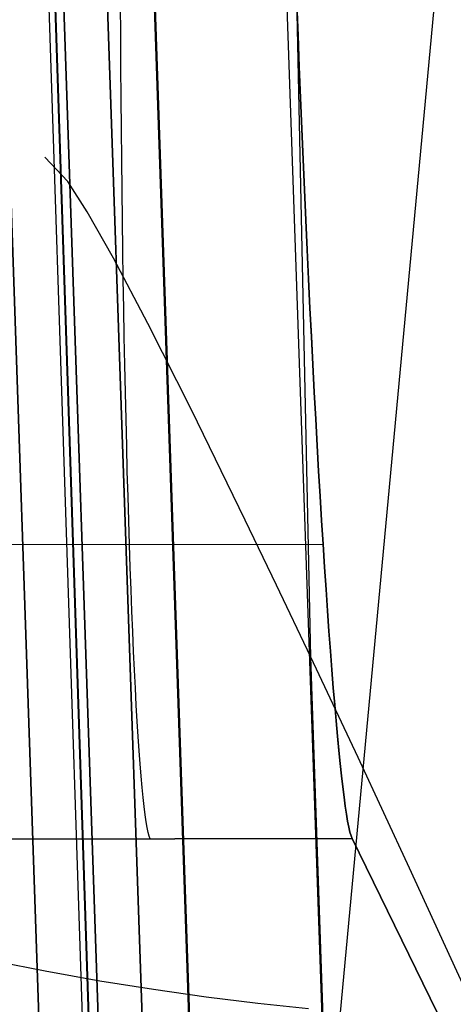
# Model space of a CAD drawing. Header units: millimetres. Extents: x -273 to 273, y -240 to 302.
# Tile 207 of 256: x 242.7 to 247.46, y -192.26 to -181.48. Entities that reach past the tile are written whole.
import ezdxf

# ---------------------------------------------------------------- set-up
doc = ezdxf.new("R2010")
doc.units = ezdxf.units.MM
doc.header["$MEASUREMENT"] = 0
doc.layers.add('IGES level 1', color=7, linetype='Continuous', true_color=0x3e413d)
doc.layers.add('IGES level 2', color=7, linetype='Continuous', true_color=0x008000)

msp = doc.modelspace()

# ---------------------------------------------------------------- linework, layer by layer
at = {"layer": 'IGES level 1'}
for p, q in [((247.446, -233.406, 382.193), (231.162, 234.594, 373.361)), ((245.421, -232.73, 431.404), (229.531, 232.247, 421.494)), ((229.531, 232.247, 421.494), (245.421, -232.73, 431.404)), ((245.935, -232.735, 430.335), (230.04, 232.241, 420.422)), ((245.936, -232.735, 430.319), (230.041, 232.241, 420.406)), ((230.041, 232.241, 420.406), (245.936, -232.735, 430.319)), ((245.947, -232.74, 429.967), (230.05, 232.26, 420.031)), ((244.293, -232.761, 431.766), (228.387, 232.216, 421.86)), ((228.387, 232.216, 421.86), (244.293, -232.761, 431.766)), ((243.808, -181.653, 377.587), (243.806, -181.308, 377.622)), ((245.74, -181.306, 377.686), (245.753, -181.651, 377.651)), ((245.753, -181.651, 377.652), (245.74, -181.306, 377.686)), ((243.81, -181.996, 377.54), (243.808, -181.653, 377.587)), ((245.753, -181.651, 377.651), (245.767, -181.994, 377.605)), ((245.767, -181.994, 377.605), (245.753, -181.651, 377.652)), ((243.813, -182.337, 377.481), (243.81, -181.996, 377.54)), ((245.767, -181.994, 377.605), (245.781, -182.335, 377.547)), ((245.781, -182.335, 377.547), (245.767, -181.994, 377.605)), ((243.816, -182.676, 377.411), (243.813, -182.337, 377.481)), ((245.781, -182.335, 377.547), (245.795, -182.673, 377.477)), ((245.795, -182.674, 377.477), (245.781, -182.335, 377.547)), ((243.82, -183.012, 377.329), (243.816, -182.676, 377.411)), ((245.795, -182.673, 377.477), (245.809, -183.01, 377.395)), ((245.809, -183.01, 377.395), (245.795, -182.674, 377.477)), ((243.824, -183.346, 377.235), (243.82, -183.012, 377.329)), ((245.809, -183.01, 377.395), (245.824, -183.343, 377.302)), ((245.824, -183.343, 377.302), (245.809, -183.01, 377.395)), ((243.828, -183.676, 377.13), (243.824, -183.346, 377.235)), ((245.824, -183.343, 377.302), (245.839, -183.673, 377.197)), ((245.838, -183.673, 377.197), (245.824, -183.343, 377.302)), ((243.832, -184.002, 377.014), (243.828, -183.676, 377.13)), ((245.854, -183.999, 377.081), (245.838, -183.673, 377.197)), ((245.839, -183.673, 377.197), (245.854, -183.999, 377.081)), ((243.837, -184.324, 376.886), (243.832, -184.002, 377.014)), ((245.854, -183.999, 377.081), (245.869, -184.32, 376.953)), ((245.869, -184.32, 376.954), (245.854, -183.999, 377.081)), ((243.843, -184.641, 376.747), (243.837, -184.324, 376.886)), ((245.869, -184.32, 376.953), (245.884, -184.637, 376.815)), ((245.884, -184.637, 376.815), (245.869, -184.32, 376.954)), ((243.848, -184.953, 376.597), (243.843, -184.641, 376.747)), ((245.884, -184.637, 376.815), (245.9, -184.949, 376.666)), ((245.9, -184.95, 376.666), (245.884, -184.637, 376.815)), ((243.854, -185.26, 376.437), (243.848, -184.953, 376.597)), ((245.9, -184.949, 376.666), (245.916, -185.256, 376.506)), ((245.916, -185.256, 376.506), (245.9, -184.95, 376.666)), ((243.86, -185.561, 376.266), (243.854, -185.26, 376.437)), ((245.916, -185.256, 376.506), (245.931, -185.557, 376.335)), ((245.931, -185.557, 376.335), (245.916, -185.256, 376.506)), ((243.867, -185.856, 376.085), (243.86, -185.561, 376.266)), ((245.931, -185.557, 376.335), (245.947, -185.852, 376.154)), ((245.947, -185.852, 376.155), (245.931, -185.557, 376.335)), ((243.874, -186.144, 375.894), (243.867, -185.856, 376.085)), ((245.947, -185.852, 376.154), (245.963, -186.14, 375.963)), ((245.963, -186.141, 375.964), (245.947, -185.852, 376.155)), ((243.881, -186.426, 375.692), (243.874, -186.144, 375.894)), ((245.963, -186.14, 375.963), (245.979, -186.422, 375.762)), ((245.979, -186.422, 375.763), (245.963, -186.141, 375.964)), ((243.889, -186.701, 375.482), (243.881, -186.426, 375.692)), ((245.979, -186.422, 375.762), (245.996, -186.696, 375.552)), ((245.996, -186.697, 375.552), (245.979, -186.422, 375.763)), ((243.897, -186.968, 375.261), (243.889, -186.701, 375.482)), ((245.996, -186.696, 375.552), (246.012, -186.963, 375.332)), ((246.012, -186.964, 375.332), (245.996, -186.697, 375.552)), ((243.905, -187.227, 375.032), (243.897, -186.968, 375.261)), ((246.012, -186.963, 375.332), (246.028, -187.223, 375.103)), ((246.028, -187.223, 375.103), (246.012, -186.964, 375.332)), ((246.028, -187.226, 375.099), (241.664, -187.231, 374.96)), ((243.913, -187.479, 374.794), (243.905, -187.227, 375.032)), ((246.028, -187.223, 375.103), (246.044, -187.474, 374.865)), ((246.044, -187.474, 374.865), (246.028, -187.223, 375.103)), ((243.922, -187.721, 374.547), (243.913, -187.479, 374.794)), ((246.044, -187.474, 374.865), (246.06, -187.717, 374.618)), ((246.06, -187.717, 374.619), (246.044, -187.474, 374.865)), ((243.931, -187.956, 374.292), (243.922, -187.721, 374.547)), ((246.06, -187.717, 374.618), (246.076, -187.951, 374.364)), ((246.076, -187.951, 374.364), (246.06, -187.717, 374.619)), ((243.94, -188.181, 374.029), (243.931, -187.956, 374.292)), ((246.076, -187.951, 374.364), (246.092, -188.176, 374.101)), ((246.092, -188.176, 374.101), (246.076, -187.951, 374.364)), ((243.95, -188.397, 373.759), (243.94, -188.181, 374.029)), ((246.092, -188.176, 374.101), (246.108, -188.392, 373.831)), ((246.108, -188.392, 373.831), (246.092, -188.176, 374.101)), ((243.959, -188.603, 373.481), (243.95, -188.397, 373.759)), ((246.108, -188.392, 373.831), (246.124, -188.598, 373.553)), ((246.124, -188.598, 373.553), (246.108, -188.392, 373.831)), ((243.969, -188.8, 373.196), (243.959, -188.603, 373.481)), ((246.124, -188.598, 373.553), (246.139, -188.795, 373.268)), ((246.139, -188.795, 373.269), (246.124, -188.598, 373.553)), ((243.979, -188.986, 372.905), (243.969, -188.8, 373.196)), ((246.139, -188.795, 373.268), (246.155, -188.981, 372.977)), ((246.155, -188.982, 372.977), (246.139, -188.795, 373.269)), ((243.989, -189.163, 372.607), (243.979, -188.986, 372.905)), ((246.155, -188.981, 372.977), (246.17, -189.158, 372.68)), ((246.17, -189.158, 372.68), (246.155, -188.982, 372.977)), ((244, -189.329, 372.303), (243.989, -189.163, 372.607)), ((246.17, -189.158, 372.68), (246.185, -189.324, 372.376)), ((246.185, -189.324, 372.376), (246.17, -189.158, 372.68)), ((246.185, -189.324, 372.376), (246.2, -189.479, 372.067)), ((246.2, -189.48, 372.067), (246.185, -189.324, 372.376)), ((244.01, -189.485, 371.994), (244, -189.329, 372.303)), ((244.021, -189.629, 371.68), (244.01, -189.485, 371.994)), ((246.2, -189.479, 372.067), (246.215, -189.624, 371.753)), ((246.215, -189.624, 371.753), (246.2, -189.48, 372.067)), ((244.032, -189.763, 371.36), (244.021, -189.629, 371.68)), ((246.215, -189.624, 371.753), (246.229, -189.758, 371.433)), ((246.229, -189.758, 371.434), (246.215, -189.624, 371.753)), ((246.229, -189.758, 371.433), (246.243, -189.88, 371.11)), ((246.243, -189.88, 371.11), (246.229, -189.758, 371.434)), ((244.043, -189.885, 371.037), (244.032, -189.763, 371.36)), ((244.054, -189.997, 370.709), (244.043, -189.885, 371.037)), ((246.243, -189.88, 371.11), (246.257, -189.991, 370.782)), ((246.257, -189.992, 370.782), (246.243, -189.88, 371.11)), ((244.065, -190.096, 370.378), (244.054, -189.997, 370.709)), ((246.257, -189.991, 370.782), (246.271, -190.091, 370.451)), ((246.271, -190.091, 370.451), (246.257, -189.992, 370.782)), ((244.076, -190.185, 370.043), (244.065, -190.096, 370.378)), ((244.088, -190.261, 369.705), (244.076, -190.185, 370.043)), ((246.271, -190.091, 370.451), (246.284, -190.18, 370.116)), ((246.284, -190.18, 370.116), (246.271, -190.091, 370.451)), ((246.284, -190.18, 370.116), (246.297, -190.256, 369.779)), ((246.297, -190.256, 369.779), (246.284, -190.18, 370.116)), ((244.099, -190.326, 369.365), (244.088, -190.261, 369.705)), ((246.297, -190.256, 369.779), (246.31, -190.321, 369.439)), ((246.31, -190.321, 369.439), (246.297, -190.256, 369.779)), ((244.11, -190.379, 369.023), (244.099, -190.326, 369.365)), ((244.122, -190.421, 368.68), (244.11, -190.379, 369.023)), ((246.31, -190.321, 369.439), (246.322, -190.374, 369.097)), ((246.322, -190.374, 369.097), (246.31, -190.321, 369.439)), ((246.322, -190.374, 369.097), (246.334, -190.416, 368.753)), ((246.334, -190.416, 368.753), (246.322, -190.374, 369.097)), ((241.996, -190.454, 368.267), (246.346, -190.445, 368.408)), ((246.346, -190.445, 368.408), (241.997, -190.455, 368.265)), ((244.133, -190.45, 368.335), (244.122, -190.421, 368.68)), ((246.334, -190.416, 368.753), (246.346, -190.445, 368.408)), ((246.346, -190.445, 368.408), (246.334, -190.416, 368.753)), ((246.346, -190.445, 368.408), (258.515, -215.291)), ((258.515, -215.291), (246.346, -190.445, 368.408))]:
    msp.add_line(p, q, dxfattribs=at)
at = {"layer": 'IGES level 2', "color": 31, "true_color": 0xfabe47}
for p, q in [((244.941, -232.771, 431.829), (229.084, 231.124, 421.952)), ((229.084, 231.124, 421.952), (244.941, -232.771, 431.829)), ((244.612, -227.289, 451.676), (229.687, 222.742, 442.153)), ((229.688, 222.721, 442.154), (244.581, -226.169, 451.654)), ((230.534, 198.173, 432.664), (244.613, -229.718, 441.739)), ((244.216, -213.815, 598.987), (250.94, -141.756, 602.919)), ((245.893, -188.459, 513.643), (245.447, -167.46, 513.068)), ((243.229, -183.249, 466.082), (242.978, -182.983, 450.751)), ((243.441, -183.583, 473.819), (243.229, -183.249, 466.082)), ((243.73, -184.092, 481.618), (243.441, -183.583, 473.819)), ((244.106, -184.805, 489.489), (243.73, -184.092, 481.618)), ((244.583, -185.75, 497.444), (244.106, -184.805, 489.489)), ((245.175, -186.958, 505.491), (244.583, -185.75, 497.444)), ((245.517, -187.67, 509.553), (245.175, -186.958, 505.491)), ((245.893, -188.459, 513.643), (245.517, -187.67, 509.553)), ((246.412, -189.559, 518.811), (245.893, -188.459, 513.643)), ((246.916, -218.028, 515.054), (245.893, -188.459, 513.643)), ((246.977, -190.771, 524), (246.412, -189.559, 518.811)), ((248.211, -193.465, 534.345), (246.977, -190.771, 524)), ((242.981, -191.899, 598.214), (242.374, -191.778, 597.774)), ((243.579, -192.006, 598.621), (242.981, -191.899, 598.214)), ((244.167, -192.1, 598.996), (243.579, -192.006, 598.621)), ((244.744, -192.181, 599.34), (244.167, -192.1, 598.996)), ((245.311, -192.251, 599.655), (244.744, -192.181, 599.34)), ((245.867, -192.309, 599.942), (245.311, -192.251, 599.655))]:
    msp.add_line(p, q, dxfattribs=at)

doc.saveas('drawing.dxf')
